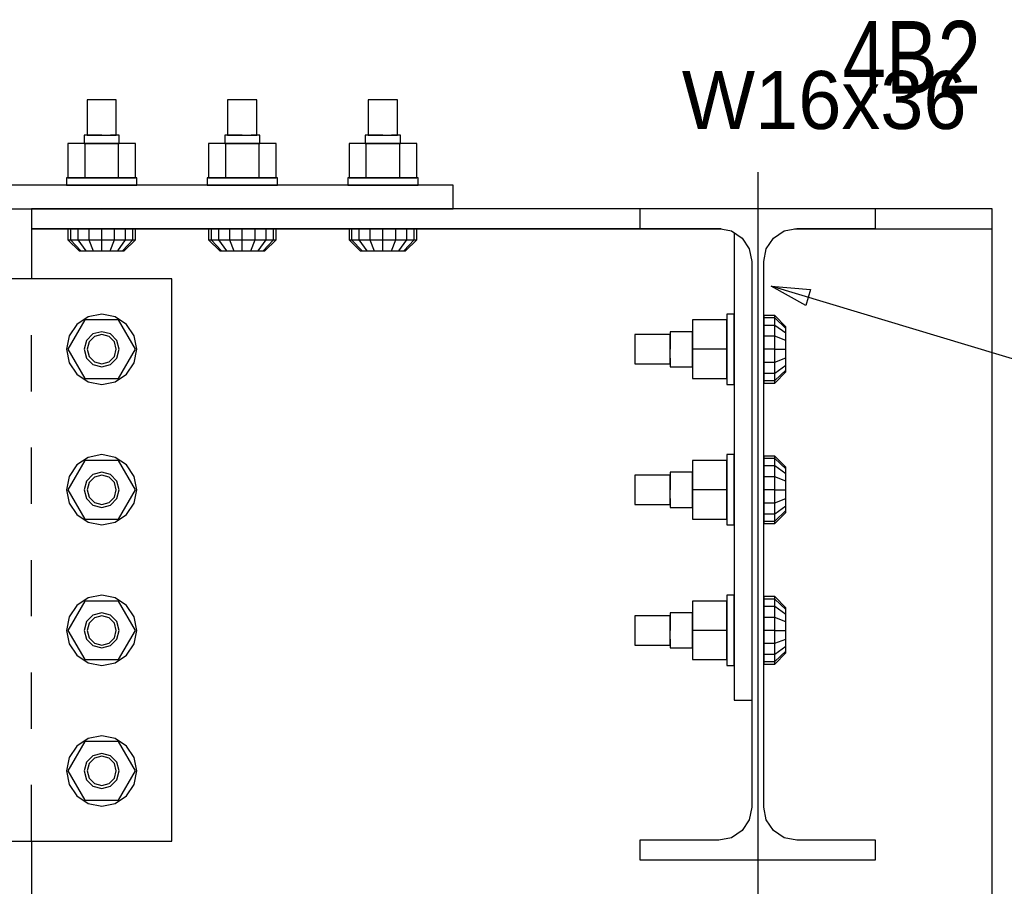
# Model space of a CAD drawing. Header units: inches. Extents: x -17.2 to 17.5, y -11.2 to 11.2.
# Tile 21 of 38: x -5.6 to -3.9, y 1.6 to 3.2. Entities that reach past the tile are written whole.
import ezdxf
from ezdxf.enums import TextEntityAlignment as Align

# ---------------------------------------------------------------- set-up
doc = ezdxf.new("R2010")
doc.units = ezdxf.units.IN
doc.header["$LTSCALE"] = 2.5
doc.header["$MEASUREMENT"] = 0
doc.linetypes.add('SDS2_5', pattern=[0.04, 0.02, -0.02])
doc.layers.add('Layer_0', color=7, linetype='Continuous')

msp = doc.modelspace()

# ---------------------------------------------------------------- linework, layer by layer
at = {"color": 1, "linetype": 'Continuous'}
for p, q in [((-4.302, 2.9077), (-4.302, -2.3483)), ((-4.302, 2.9077), (-4.302, -2.3483)), ((-3.1635, 2.3693), (-4.2785, 2.7048)), ((-4.2785, 2.7048), (-4.2785, 2.7048)), ((-4.2785, 2.7048), (-4.2083, 2.6991)), ((-4.2168, 2.6708), (-4.2785, 2.7048)), ((-4.2083, 2.6991), (-4.2168, 2.6708))]:
    msp.add_line(p, q, dxfattribs=at)
at = {"color": 1, "linetype": 'SDS2_5'}
msp.add_line((-5.5937, 1.7178), (-5.5937, 2.7178), dxfattribs=at)
at = {"layer": 'Layer_0', "color": 1, "linetype": 'Continuous'}
for p, q in [((-5.4912, 3.0361), (-5.4947, 3.0361)), ((-5.4947, 3.0361), (-5.4947, 2.9736)), ((-5.4817, 3.0361), (-5.4912, 3.0361)), ((-5.4687, 3.0361), (-5.4817, 3.0361)), ((-5.4557, 3.0361), (-5.4687, 3.0361)), ((-5.4461, 3.0361), (-5.4557, 3.0361)), ((-5.4427, 3.0361), (-5.4461, 3.0361)), ((-5.4427, 2.9736), (-5.4427, 3.0361)), ((-5.2412, 3.0361), (-5.2447, 3.0361)), ((-5.2447, 3.0361), (-5.2447, 2.9736)), ((-5.2317, 3.0361), (-5.2412, 3.0361)), ((-5.2187, 3.0361), (-5.2317, 3.0361)), ((-5.2057, 3.0361), (-5.2187, 3.0361)), ((-5.1961, 3.0361), (-5.2057, 3.0361)), ((-5.1927, 3.0361), (-5.1961, 3.0361)), ((-5.1927, 2.9736), (-5.1927, 3.0361)), ((-4.9912, 3.0361), (-4.9947, 3.0361)), ((-4.9947, 3.0361), (-4.9947, 2.9736)), ((-4.9817, 3.0361), (-4.9912, 3.0361)), ((-4.9687, 3.0361), (-4.9817, 3.0361)), ((-4.9557, 3.0361), (-4.9687, 3.0361)), ((-4.9461, 3.0361), (-4.9557, 3.0361)), ((-4.9427, 3.0361), (-4.9461, 3.0361)), ((-4.9427, 2.9736), (-4.9427, 3.0361)), ((-5.4958, 2.9736), (-5.4999, 2.9736)), ((-5.4999, 2.9736), (-5.4999, 2.9588)), ((-5.4843, 2.9736), (-5.4958, 2.9736)), ((-5.4947, 2.9736), (-5.4912, 2.9736)), ((-5.4912, 2.9736), (-5.4817, 2.9736)), ((-5.4687, 2.9736), (-5.4843, 2.9736)), ((-5.4817, 2.9736), (-5.4687, 2.9736)), ((-5.4687, 2.9736), (-5.4557, 2.9736)), ((-5.4557, 2.9736), (-5.4461, 2.9736)), ((-5.4416, 2.9736), (-5.4531, 2.9736)), ((-5.4461, 2.9736), (-5.4427, 2.9736)), ((-5.4374, 2.9736), (-5.4416, 2.9736)), ((-5.4374, 2.9588), (-5.4374, 2.9736)), ((-5.2458, 2.9736), (-5.2499, 2.9736)), ((-5.2499, 2.9736), (-5.2499, 2.9588)), ((-5.2343, 2.9736), (-5.2458, 2.9736)), ((-5.2447, 2.9736), (-5.2412, 2.9736)), ((-5.2412, 2.9736), (-5.2317, 2.9736)), ((-5.2187, 2.9736), (-5.2343, 2.9736)), ((-5.2317, 2.9736), (-5.2187, 2.9736)), ((-5.2187, 2.9736), (-5.2057, 2.9736)), ((-5.2057, 2.9736), (-5.1961, 2.9736)), ((-5.1916, 2.9736), (-5.2031, 2.9736)), ((-5.1961, 2.9736), (-5.1927, 2.9736)), ((-5.1874, 2.9736), (-5.1916, 2.9736)), ((-5.1874, 2.9588), (-5.1874, 2.9736)), ((-4.9958, 2.9736), (-4.9999, 2.9736)), ((-4.9999, 2.9736), (-4.9999, 2.9588)), ((-4.9843, 2.9736), (-4.9958, 2.9736)), ((-4.9947, 2.9736), (-4.9912, 2.9736)), ((-4.9912, 2.9736), (-4.9817, 2.9736)), ((-4.9687, 2.9736), (-4.9843, 2.9736)), ((-4.9817, 2.9736), (-4.9687, 2.9736)), ((-4.9687, 2.9736), (-4.9557, 2.9736)), ((-4.9557, 2.9736), (-4.9461, 2.9736)), ((-4.9416, 2.9736), (-4.9531, 2.9736)), ((-4.9461, 2.9736), (-4.9427, 2.9736)), ((-4.9374, 2.9736), (-4.9416, 2.9736)), ((-4.9374, 2.9588), (-4.9374, 2.9736)), ((-5.4988, 2.9588), (-5.5288, 2.9588)), ((-5.5288, 2.9588), (-5.5288, 2.8976)), ((-5.4999, 2.9588), (-5.4958, 2.9588)), ((-5.4386, 2.9588), (-5.4988, 2.9588)), ((-5.4988, 2.9588), (-5.4988, 2.8976)), ((-5.4958, 2.9588), (-5.4843, 2.9588)), ((-5.4843, 2.9588), (-5.4687, 2.9588)), ((-5.4687, 2.9588), (-5.4531, 2.9588)), ((-5.4531, 2.9588), (-5.4416, 2.9588)), ((-5.4416, 2.9588), (-5.4374, 2.9588)), ((-5.4386, 2.8976), (-5.4386, 2.9588)), ((-5.4086, 2.9588), (-5.4386, 2.9588)), ((-5.4086, 2.8976), (-5.4086, 2.9588)), ((-5.2488, 2.9588), (-5.2788, 2.9588)), ((-5.2788, 2.9588), (-5.2788, 2.8976)), ((-5.2499, 2.9588), (-5.2458, 2.9588)), ((-5.1886, 2.9588), (-5.2488, 2.9588)), ((-5.2488, 2.9588), (-5.2488, 2.8976)), ((-5.2458, 2.9588), (-5.2343, 2.9588)), ((-5.2343, 2.9588), (-5.2187, 2.9588)), ((-5.2187, 2.9588), (-5.2031, 2.9588)), ((-5.2031, 2.9588), (-5.1916, 2.9588)), ((-5.1916, 2.9588), (-5.1874, 2.9588)), ((-5.1886, 2.8976), (-5.1886, 2.9588)), ((-5.1586, 2.9588), (-5.1886, 2.9588)), ((-5.1586, 2.8976), (-5.1586, 2.9588)), ((-4.9988, 2.9588), (-5.0288, 2.9588)), ((-5.0288, 2.9588), (-5.0288, 2.8976)), ((-4.9999, 2.9588), (-4.9958, 2.9588)), ((-4.9386, 2.9588), (-4.9988, 2.9588)), ((-4.9988, 2.9588), (-4.9988, 2.8976)), ((-4.9958, 2.9588), (-4.9843, 2.9588)), ((-4.9843, 2.9588), (-4.9687, 2.9588)), ((-4.9687, 2.9588), (-4.9531, 2.9588)), ((-4.9531, 2.9588), (-4.9416, 2.9588)), ((-4.9416, 2.9588), (-4.9374, 2.9588)), ((-4.9386, 2.8976), (-4.9386, 2.9588)), ((-4.9086, 2.9588), (-4.9386, 2.9588)), ((-4.9086, 2.8976), (-4.9086, 2.9588)), ((-5.5264, 2.8976), (-5.5312, 2.8976)), ((-5.5312, 2.8976), (-5.5312, 2.8846)), ((-5.5288, 2.8976), (-5.4988, 2.8976)), ((-5.5129, 2.8976), (-5.5264, 2.8976)), ((-5.4926, 2.8976), (-5.5129, 2.8976)), ((-5.4988, 2.8976), (-5.4386, 2.8976)), ((-5.4687, 2.8976), (-5.4926, 2.8976)), ((-5.4448, 2.8976), (-5.4687, 2.8976)), ((-5.4245, 2.8976), (-5.4448, 2.8976)), ((-5.4386, 2.8976), (-5.4086, 2.8976)), ((-5.411, 2.8976), (-5.4245, 2.8976)), ((-5.4062, 2.8976), (-5.411, 2.8976)), ((-5.4062, 2.8846), (-5.4062, 2.8976)), ((-5.2764, 2.8976), (-5.2812, 2.8976)), ((-5.2812, 2.8976), (-5.2812, 2.8846)), ((-5.2788, 2.8976), (-5.2488, 2.8976)), ((-5.2629, 2.8976), (-5.2764, 2.8976)), ((-5.2426, 2.8976), (-5.2629, 2.8976)), ((-5.2488, 2.8976), (-5.1886, 2.8976)), ((-5.2187, 2.8976), (-5.2426, 2.8976)), ((-5.1948, 2.8976), (-5.2187, 2.8976)), ((-5.1745, 2.8976), (-5.1948, 2.8976)), ((-5.1886, 2.8976), (-5.1586, 2.8976)), ((-5.161, 2.8976), (-5.1745, 2.8976)), ((-5.1562, 2.8976), (-5.161, 2.8976)), ((-5.1562, 2.8846), (-5.1562, 2.8976)), ((-5.0264, 2.8976), (-5.0312, 2.8976)), ((-5.0312, 2.8976), (-5.0312, 2.8846)), ((-5.0288, 2.8976), (-4.9988, 2.8976)), ((-5.0129, 2.8976), (-5.0264, 2.8976)), ((-4.9926, 2.8976), (-5.0129, 2.8976)), ((-4.9988, 2.8976), (-4.9386, 2.8976)), ((-4.9687, 2.8976), (-4.9926, 2.8976)), ((-4.9448, 2.8976), (-4.9687, 2.8976)), ((-4.9245, 2.8976), (-4.9448, 2.8976)), ((-4.9386, 2.8976), (-4.9086, 2.8976)), ((-4.911, 2.8976), (-4.9245, 2.8976)), ((-4.9062, 2.8976), (-4.911, 2.8976)), ((-4.9062, 2.8846), (-4.9062, 2.8976)), ((-5.5312, 2.8846), (-5.5264, 2.8846)), ((-5.5264, 2.8846), (-5.5129, 2.8846)), ((-5.5129, 2.8846), (-5.4926, 2.8846)), ((-5.4958, 2.8846), (-5.4999, 2.8846)), ((-5.4999, 2.8846), (-5.4999, 2.8845)), ((-5.4843, 2.8846), (-5.4958, 2.8846)), ((-5.4926, 2.8846), (-5.4687, 2.8846)), ((-5.4687, 2.8846), (-5.4843, 2.8846)), ((-5.4687, 2.8846), (-5.4448, 2.8846)), ((-5.4531, 2.8846), (-5.4687, 2.8846)), ((-5.4416, 2.8846), (-5.4531, 2.8846)), ((-5.4448, 2.8846), (-5.4245, 2.8846)), ((-5.4374, 2.8845), (-5.4374, 2.8846)), ((-5.4245, 2.8846), (-5.411, 2.8846)), ((-5.411, 2.8846), (-5.4062, 2.8846)), ((-5.2812, 2.8846), (-5.2764, 2.8846)), ((-5.2764, 2.8846), (-5.2629, 2.8846)), ((-5.2629, 2.8846), (-5.2426, 2.8846)), ((-5.2458, 2.8846), (-5.2499, 2.8846)), ((-5.2499, 2.8846), (-5.2499, 2.8845)), ((-5.2343, 2.8846), (-5.2458, 2.8846)), ((-5.2426, 2.8846), (-5.2187, 2.8846)), ((-5.2187, 2.8846), (-5.2343, 2.8846)), ((-5.2187, 2.8846), (-5.1948, 2.8846)), ((-5.2031, 2.8846), (-5.2187, 2.8846)), ((-5.1916, 2.8846), (-5.2031, 2.8846)), ((-5.1948, 2.8846), (-5.1745, 2.8846)), ((-5.1874, 2.8845), (-5.1874, 2.8846)), ((-5.1745, 2.8846), (-5.161, 2.8846)), ((-5.161, 2.8846), (-5.1562, 2.8846)), ((-5.0312, 2.8846), (-5.0264, 2.8846)), ((-5.0264, 2.8846), (-5.0129, 2.8846)), ((-5.0129, 2.8846), (-4.9926, 2.8846)), ((-4.9958, 2.8846), (-4.9999, 2.8846)), ((-4.9999, 2.8846), (-4.9999, 2.8845)), ((-4.9843, 2.8846), (-4.9958, 2.8846)), ((-4.9926, 2.8846), (-4.9687, 2.8846)), ((-4.9687, 2.8846), (-4.9843, 2.8846)), ((-4.9687, 2.8846), (-4.9448, 2.8846)), ((-4.9531, 2.8846), (-4.9687, 2.8846)), ((-4.9416, 2.8846), (-4.9531, 2.8846)), ((-4.9448, 2.8846), (-4.9245, 2.8846)), ((-4.9374, 2.8845), (-4.9374, 2.8846)), ((-4.9245, 2.8846), (-4.911, 2.8846)), ((-4.911, 2.8846), (-4.9062, 2.8846)), ((-5.5243, 2.8068), (-5.5288, 2.8068)), ((-5.5288, 2.8068), (-5.5288, 2.7873)), ((-5.5112, 2.8068), (-5.5243, 2.8068)), ((-5.5243, 2.8068), (-5.5243, 2.7873)), ((-5.4917, 2.8068), (-5.5112, 2.8068)), ((-5.5112, 2.8068), (-5.5112, 2.7873)), ((-5.4999, 2.807), (-5.4999, 2.8068)), ((-5.4999, 2.8068), (-5.4958, 2.8068)), ((-5.4958, 2.8068), (-5.4843, 2.8068)), ((-5.4687, 2.8068), (-5.4917, 2.8068)), ((-5.4917, 2.8068), (-5.4917, 2.7873)), ((-5.4843, 2.8068), (-5.4687, 2.8068)), ((-5.4687, 2.7873), (-5.4687, 2.8068)), ((-5.4457, 2.8068), (-5.4687, 2.8068)), ((-5.4687, 2.8068), (-5.4531, 2.8068)), ((-5.4531, 2.8068), (-5.4416, 2.8068)), ((-5.4457, 2.7873), (-5.4457, 2.8068)), ((-5.4262, 2.8068), (-5.4457, 2.8068)), ((-5.4416, 2.8068), (-5.4374, 2.8068)), ((-5.4262, 2.7873), (-5.4262, 2.8068)), ((-5.4131, 2.8068), (-5.4262, 2.8068)), ((-5.4131, 2.7873), (-5.4131, 2.8068)), ((-5.4086, 2.8068), (-5.4131, 2.8068)), ((-5.4086, 2.7873), (-5.4086, 2.8068)), ((-5.2743, 2.8068), (-5.2788, 2.8068)), ((-5.2788, 2.8068), (-5.2788, 2.7873)), ((-5.2612, 2.8068), (-5.2743, 2.8068)), ((-5.2743, 2.8068), (-5.2743, 2.7873)), ((-5.2417, 2.8068), (-5.2612, 2.8068)), ((-5.2612, 2.8068), (-5.2612, 2.7873)), ((-5.2499, 2.807), (-5.2499, 2.8068)), ((-5.2499, 2.8068), (-5.2458, 2.8068)), ((-5.2458, 2.8068), (-5.2343, 2.8068)), ((-5.2187, 2.8068), (-5.2417, 2.8068)), ((-5.2417, 2.8068), (-5.2417, 2.7873)), ((-5.2343, 2.8068), (-5.2187, 2.8068)), ((-5.2187, 2.7873), (-5.2187, 2.8068)), ((-5.1957, 2.8068), (-5.2187, 2.8068)), ((-5.2187, 2.8068), (-5.2031, 2.8068)), ((-5.2031, 2.8068), (-5.1916, 2.8068)), ((-5.1957, 2.7873), (-5.1957, 2.8068)), ((-5.1762, 2.8068), (-5.1957, 2.8068)), ((-5.1916, 2.8068), (-5.1874, 2.8068)), ((-5.1762, 2.7873), (-5.1762, 2.8068)), ((-5.1631, 2.8068), (-5.1762, 2.8068)), ((-5.1631, 2.7873), (-5.1631, 2.8068)), ((-5.1586, 2.8068), (-5.1631, 2.8068)), ((-5.1586, 2.7873), (-5.1586, 2.8068)), ((-5.0243, 2.8068), (-5.0288, 2.8068)), ((-5.0288, 2.8068), (-5.0288, 2.7873)), ((-5.0112, 2.8068), (-5.0243, 2.8068)), ((-5.0243, 2.8068), (-5.0243, 2.7873)), ((-4.9917, 2.8068), (-5.0112, 2.8068)), ((-5.0112, 2.8068), (-5.0112, 2.7873)), ((-4.9999, 2.807), (-4.9999, 2.8068)), ((-4.9999, 2.8068), (-4.9958, 2.8068)), ((-4.9958, 2.8068), (-4.9843, 2.8068)), ((-4.9687, 2.8068), (-4.9917, 2.8068)), ((-4.9917, 2.8068), (-4.9917, 2.7873)), ((-4.9843, 2.8068), (-4.9687, 2.8068)), ((-4.9687, 2.7873), (-4.9687, 2.8068)), ((-4.9457, 2.8068), (-4.9687, 2.8068)), ((-4.9687, 2.8068), (-4.9531, 2.8068)), ((-4.9531, 2.8068), (-4.9416, 2.8068)), ((-4.9457, 2.7873), (-4.9457, 2.8068)), ((-4.9262, 2.8068), (-4.9457, 2.8068)), ((-4.9416, 2.8068), (-4.9374, 2.8068)), ((-4.9262, 2.7873), (-4.9262, 2.8068)), ((-4.9131, 2.8068), (-4.9262, 2.8068)), ((-4.9131, 2.7873), (-4.9131, 2.8068)), ((-4.9086, 2.8068), (-4.9131, 2.8068)), ((-4.9086, 2.7873), (-4.9086, 2.8068)), ((-5.5288, 2.7873), (-5.5243, 2.7873)), ((-5.5288, 2.7873), (-5.5088, 2.7677)), ((-5.5243, 2.7873), (-5.5112, 2.7873)), ((-5.5243, 2.7873), (-5.5057, 2.7677)), ((-5.5112, 2.7873), (-5.4917, 2.7873)), ((-5.5112, 2.7873), (-5.497, 2.7677)), ((-5.4917, 2.7873), (-5.4687, 2.7873)), ((-5.4917, 2.7873), (-5.484, 2.7677)), ((-5.4687, 2.7873), (-5.4457, 2.7873)), ((-5.4687, 2.7677), (-5.4687, 2.7873)), ((-5.4534, 2.7677), (-5.4457, 2.7873)), ((-5.4457, 2.7873), (-5.4262, 2.7873)), ((-5.4403, 2.7677), (-5.4262, 2.7873)), ((-5.4317, 2.7677), (-5.4131, 2.7873)), ((-5.4286, 2.7677), (-5.4086, 2.7873)), ((-5.4262, 2.7873), (-5.4131, 2.7873)), ((-5.4131, 2.7873), (-5.4086, 2.7873)), ((-5.2788, 2.7873), (-5.2743, 2.7873)), ((-5.2788, 2.7873), (-5.2588, 2.7677)), ((-5.2743, 2.7873), (-5.2612, 2.7873)), ((-5.2743, 2.7873), (-5.2557, 2.7677)), ((-5.2612, 2.7873), (-5.2417, 2.7873)), ((-5.2612, 2.7873), (-5.247, 2.7677)), ((-5.2417, 2.7873), (-5.2187, 2.7873)), ((-5.2417, 2.7873), (-5.234, 2.7677)), ((-5.2187, 2.7873), (-5.1957, 2.7873)), ((-5.2187, 2.7677), (-5.2187, 2.7873)), ((-5.2034, 2.7677), (-5.1957, 2.7873)), ((-5.1957, 2.7873), (-5.1762, 2.7873)), ((-5.1903, 2.7677), (-5.1762, 2.7873)), ((-5.1817, 2.7677), (-5.1631, 2.7873)), ((-5.1786, 2.7677), (-5.1586, 2.7873)), ((-5.1762, 2.7873), (-5.1631, 2.7873)), ((-5.1631, 2.7873), (-5.1586, 2.7873)), ((-5.0288, 2.7873), (-5.0243, 2.7873)), ((-5.0288, 2.7873), (-5.0088, 2.7677)), ((-5.0243, 2.7873), (-5.0112, 2.7873)), ((-5.0243, 2.7873), (-5.0057, 2.7677)), ((-5.0112, 2.7873), (-4.9917, 2.7873)), ((-5.0112, 2.7873), (-4.997, 2.7677)), ((-4.9917, 2.7873), (-4.9687, 2.7873)), ((-4.9917, 2.7873), (-4.984, 2.7677)), ((-4.9687, 2.7873), (-4.9457, 2.7873)), ((-4.9687, 2.7677), (-4.9687, 2.7873)), ((-4.9534, 2.7677), (-4.9457, 2.7873)), ((-4.9457, 2.7873), (-4.9262, 2.7873)), ((-4.9403, 2.7677), (-4.9262, 2.7873)), ((-4.9317, 2.7677), (-4.9131, 2.7873)), ((-4.9286, 2.7677), (-4.9086, 2.7873)), ((-4.9262, 2.7873), (-4.9131, 2.7873)), ((-4.9131, 2.7873), (-4.9086, 2.7873)), ((-5.5088, 2.7677), (-5.5057, 2.7677)), ((-5.5057, 2.7677), (-5.497, 2.7677)), ((-5.497, 2.7677), (-5.484, 2.7677)), ((-5.484, 2.7677), (-5.4687, 2.7677)), ((-5.4687, 2.7677), (-5.4534, 2.7677)), ((-5.4534, 2.7677), (-5.4403, 2.7677)), ((-5.4403, 2.7677), (-5.4317, 2.7677)), ((-5.4317, 2.7677), (-5.4286, 2.7677)), ((-5.2588, 2.7677), (-5.2557, 2.7677)), ((-5.2557, 2.7677), (-5.247, 2.7677)), ((-5.247, 2.7677), (-5.234, 2.7677)), ((-5.234, 2.7677), (-5.2187, 2.7677)), ((-5.2187, 2.7677), (-5.2034, 2.7677)), ((-5.2034, 2.7677), (-5.1903, 2.7677)), ((-5.1903, 2.7677), (-5.1817, 2.7677)), ((-5.1817, 2.7677), (-5.1786, 2.7677)), ((-5.0088, 2.7677), (-5.0057, 2.7677)), ((-5.0057, 2.7677), (-4.997, 2.7677)), ((-4.997, 2.7677), (-4.984, 2.7677)), ((-4.984, 2.7677), (-4.9687, 2.7677)), ((-4.9687, 2.7677), (-4.9534, 2.7677)), ((-4.9534, 2.7677), (-4.9403, 2.7677)), ((-4.9403, 2.7677), (-4.9317, 2.7677)), ((-4.9317, 2.7677), (-4.9286, 2.7677)), ((-5.4988, 2.6449), (-5.5288, 2.5928)), ((-5.4926, 2.6505), (-5.5129, 2.637)), ((-5.4386, 2.6449), (-5.4988, 2.6449)), ((-5.4687, 2.6553), (-5.4926, 2.6505)), ((-5.4448, 2.6505), (-5.4687, 2.6553)), ((-5.4245, 2.637), (-5.4448, 2.6505)), ((-5.4086, 2.5928), (-5.4386, 2.6449)), ((-4.3571, 2.6449), (-4.4183, 2.6449)), ((-4.4183, 2.6449), (-4.4183, 2.5928)), ((-4.3441, 2.6553), (-4.3571, 2.6553)), ((-4.3571, 2.6553), (-4.3571, 2.6505)), ((-4.3571, 2.6505), (-4.3571, 2.637)), ((-4.3571, 2.5928), (-4.3571, 2.6449)), ((-4.3441, 2.6505), (-4.3441, 2.6553)), ((-4.3441, 2.637), (-4.3441, 2.6505)), ((-4.2717, 2.6529), (-4.2912, 2.6529)), ((-4.2912, 2.6529), (-4.2912, 2.6484)), ((-4.2717, 2.6484), (-4.2912, 2.6484)), ((-4.2912, 2.6484), (-4.2912, 2.6353)), ((-4.2717, 2.6484), (-4.2717, 2.6529)), ((-4.2522, 2.6329), (-4.2717, 2.6529)), ((-4.2717, 2.6353), (-4.2717, 2.6484)), ((-4.2522, 2.6298), (-4.2717, 2.6484)), ((-5.5129, 2.637), (-5.5264, 2.6167)), ((-5.411, 2.6167), (-5.4245, 2.637)), ((-4.3571, 2.637), (-4.3571, 2.6167)), ((-4.3441, 2.6167), (-4.3441, 2.637)), ((-4.2717, 2.6353), (-4.2912, 2.6353)), ((-4.2912, 2.6353), (-4.2912, 2.6158)), ((-4.2717, 2.6158), (-4.2717, 2.6353)), ((-4.2522, 2.6211), (-4.2717, 2.6353)), ((-4.2522, 2.6298), (-4.2522, 2.6329)), ((-4.2522, 2.6211), (-4.2522, 2.6298)), ((-5.5264, 2.6167), (-5.5312, 2.5928)), ((-5.4843, 2.6199), (-5.4958, 2.6084)), ((-5.4817, 2.6153), (-5.4912, 2.6058)), ((-5.4687, 2.624), (-5.4843, 2.6199)), ((-5.4687, 2.6188), (-5.4817, 2.6153)), ((-5.4531, 2.6199), (-5.4687, 2.624)), ((-5.4557, 2.6153), (-5.4687, 2.6188)), ((-5.4461, 2.6058), (-5.4557, 2.6153)), ((-5.4416, 2.6084), (-5.4531, 2.6199)), ((-5.4062, 2.5928), (-5.411, 2.6167)), ((-4.4581, 2.6188), (-4.5206, 2.6188)), ((-4.5206, 2.6188), (-4.5206, 2.6153)), ((-4.5206, 2.6153), (-4.5206, 2.6058)), ((-4.4183, 2.624), (-4.4581, 2.624)), ((-4.4581, 2.624), (-4.4581, 2.6199)), ((-4.4581, 2.6199), (-4.4581, 2.6084)), ((-4.4581, 2.6153), (-4.4581, 2.6188)), ((-4.4581, 2.6058), (-4.4581, 2.6153)), ((-4.4183, 2.6199), (-4.4183, 2.624)), ((-4.4183, 2.6084), (-4.4183, 2.6199)), ((-4.3571, 2.6167), (-4.3571, 2.5928)), ((-4.3439, 2.624), (-4.3441, 2.624)), ((-4.3441, 2.624), (-4.3441, 2.6199)), ((-4.3441, 2.6199), (-4.3441, 2.6084)), ((-4.3441, 2.5928), (-4.3441, 2.6167)), ((-4.2912, 2.624), (-4.2914, 2.624)), ((-4.2912, 2.6199), (-4.2912, 2.624)), ((-4.2912, 2.6084), (-4.2912, 2.6199)), ((-4.2717, 2.6158), (-4.2912, 2.6158)), ((-4.2912, 2.6158), (-4.2912, 2.5928)), ((-4.2717, 2.5928), (-4.2717, 2.6158)), ((-4.2522, 2.6081), (-4.2717, 2.6158)), ((-4.2522, 2.6081), (-4.2522, 2.6211)), ((-5.5312, 2.5928), (-5.5264, 2.5689)), ((-5.5288, 2.5928), (-5.4988, 2.5407)), ((-5.4958, 2.6084), (-5.4999, 2.5928)), ((-5.4999, 2.5928), (-5.4958, 2.5772)), ((-5.4912, 2.6058), (-5.4947, 2.5928)), ((-5.4947, 2.5928), (-5.4912, 2.5798)), ((-5.4427, 2.5928), (-5.4461, 2.6058)), ((-5.4461, 2.5798), (-5.4427, 2.5928)), ((-5.4374, 2.5928), (-5.4416, 2.6084)), ((-5.4416, 2.5772), (-5.4374, 2.5928)), ((-5.4386, 2.5407), (-5.4086, 2.5928)), ((-5.411, 2.5689), (-5.4062, 2.5928)), ((-4.5206, 2.6058), (-4.5206, 2.5928)), ((-4.5206, 2.5928), (-4.5206, 2.5798)), ((-4.4581, 2.6084), (-4.4581, 2.5928)), ((-4.4581, 2.5928), (-4.4581, 2.6058)), ((-4.4581, 2.5798), (-4.4581, 2.5928)), ((-4.4183, 2.5928), (-4.4183, 2.6084)), ((-4.4183, 2.5772), (-4.4183, 2.5928)), ((-4.3571, 2.5928), (-4.4183, 2.5928)), ((-4.4183, 2.5928), (-4.4183, 2.5407)), ((-4.3571, 2.5928), (-4.3571, 2.5689)), ((-4.3571, 2.5407), (-4.3571, 2.5928)), ((-4.3441, 2.6084), (-4.3441, 2.5928)), ((-4.3441, 2.5689), (-4.3441, 2.5928)), ((-4.3441, 2.5928), (-4.3441, 2.5772)), ((-4.2912, 2.5928), (-4.2912, 2.6084)), ((-4.2717, 2.5928), (-4.2912, 2.5928)), ((-4.2912, 2.5928), (-4.2912, 2.5698)), ((-4.2912, 2.5772), (-4.2912, 2.5928)), ((-4.2717, 2.5698), (-4.2717, 2.5928)), ((-4.2717, 2.5928), (-4.2522, 2.5928)), ((-4.2522, 2.5928), (-4.2522, 2.6081)), ((-4.2522, 2.5774), (-4.2522, 2.5928)), ((-5.4958, 2.5772), (-5.4843, 2.5657)), ((-5.4912, 2.5798), (-5.4817, 2.5702)), ((-5.4557, 2.5702), (-5.4461, 2.5798)), ((-5.4531, 2.5657), (-5.4416, 2.5772)), ((-4.5206, 2.5798), (-4.5206, 2.5702)), ((-4.4581, 2.5702), (-4.4581, 2.5798)), ((-4.4581, 2.5772), (-4.4581, 2.5657)), ((-4.4183, 2.5657), (-4.4183, 2.5772)), ((-4.3441, 2.5772), (-4.3441, 2.5657)), ((-4.2912, 2.5657), (-4.2912, 2.5772)), ((-4.2717, 2.5698), (-4.2522, 2.5774)), ((-4.2522, 2.5644), (-4.2522, 2.5774)), ((-5.5264, 2.5689), (-5.5129, 2.5486)), ((-5.4843, 2.5657), (-5.4687, 2.5615)), ((-5.4817, 2.5702), (-5.4687, 2.5667)), ((-5.4687, 2.5667), (-5.4557, 2.5702)), ((-5.4687, 2.5615), (-5.4531, 2.5657)), ((-5.4245, 2.5486), (-5.411, 2.5689)), ((-4.5206, 2.5702), (-4.5206, 2.5667)), ((-4.5206, 2.5667), (-4.4581, 2.5667)), ((-4.4581, 2.5667), (-4.4581, 2.5702)), ((-4.4581, 2.5657), (-4.4581, 2.5615)), ((-4.4581, 2.5615), (-4.4183, 2.5615)), ((-4.4183, 2.5615), (-4.4183, 2.5657)), ((-4.3571, 2.5689), (-4.3571, 2.5486)), ((-4.3441, 2.5486), (-4.3441, 2.5689)), ((-4.3441, 2.5657), (-4.3441, 2.5615)), ((-4.3441, 2.5615), (-4.3439, 2.5615)), ((-4.2914, 2.5615), (-4.2912, 2.5615)), ((-4.2912, 2.5698), (-4.2717, 2.5698)), ((-4.2912, 2.5698), (-4.2912, 2.5503)), ((-4.2912, 2.5615), (-4.2912, 2.5657)), ((-4.2717, 2.5503), (-4.2717, 2.5698)), ((-4.2717, 2.5503), (-4.2522, 2.5644)), ((-4.2522, 2.5557), (-4.2522, 2.5644)), ((-5.5129, 2.5486), (-5.4926, 2.535)), ((-5.4988, 2.5407), (-5.4386, 2.5407)), ((-5.4448, 2.535), (-5.4245, 2.5486)), ((-4.4183, 2.5407), (-4.3571, 2.5407)), ((-4.3571, 2.5486), (-4.3571, 2.535)), ((-4.3441, 2.535), (-4.3441, 2.5486)), ((-4.2912, 2.5503), (-4.2717, 2.5503)), ((-4.2912, 2.5503), (-4.2912, 2.5372)), ((-4.2717, 2.5372), (-4.2522, 2.5557)), ((-4.2717, 2.5326), (-4.2522, 2.5527)), ((-4.2717, 2.5372), (-4.2717, 2.5503)), ((-4.2522, 2.5527), (-4.2522, 2.5557)), ((-5.4926, 2.535), (-5.4687, 2.5303)), ((-5.4687, 2.5303), (-5.4448, 2.535)), ((-4.3571, 2.535), (-4.3571, 2.5303)), ((-4.3571, 2.5303), (-4.3441, 2.5303)), ((-4.3441, 2.5303), (-4.3441, 2.535)), ((-4.2912, 2.5372), (-4.2717, 2.5372)), ((-4.2912, 2.5372), (-4.2912, 2.5326)), ((-4.2912, 2.5326), (-4.2717, 2.5326)), ((-4.2717, 2.5326), (-4.2717, 2.5372)), ((-5.4926, 2.4005), (-5.5129, 2.387)), ((-5.4687, 2.4053), (-5.4926, 2.4005)), ((-5.4448, 2.4005), (-5.4687, 2.4053)), ((-5.4245, 2.387), (-5.4448, 2.4005)), ((-4.3441, 2.4053), (-4.3571, 2.4053)), ((-4.3571, 2.4053), (-4.3571, 2.4005)), ((-4.3571, 2.4005), (-4.3571, 2.387)), ((-4.3441, 2.4005), (-4.3441, 2.4053)), ((-4.3441, 2.387), (-4.3441, 2.4005)), ((-4.2717, 2.4029), (-4.2912, 2.4029)), ((-4.2912, 2.4029), (-4.2912, 2.3984)), ((-4.2717, 2.3984), (-4.2717, 2.4029)), ((-4.2522, 2.3829), (-4.2717, 2.4029)), ((-5.4988, 2.3949), (-5.5288, 2.3428)), ((-5.5129, 2.387), (-5.5264, 2.3667)), ((-5.4386, 2.3949), (-5.4988, 2.3949)), ((-5.4086, 2.3428), (-5.4386, 2.3949)), ((-5.411, 2.3667), (-5.4245, 2.387)), ((-4.3571, 2.3949), (-4.4183, 2.3949)), ((-4.4183, 2.3949), (-4.4183, 2.3428)), ((-4.3571, 2.3428), (-4.3571, 2.3949)), ((-4.3571, 2.387), (-4.3571, 2.3667)), ((-4.3441, 2.3667), (-4.3441, 2.387)), ((-4.2717, 2.3984), (-4.2912, 2.3984)), ((-4.2912, 2.3984), (-4.2912, 2.3853)), ((-4.2717, 2.3853), (-4.2912, 2.3853)), ((-4.2912, 2.3853), (-4.2912, 2.3658)), ((-4.2717, 2.3853), (-4.2717, 2.3984)), ((-4.2522, 2.3798), (-4.2717, 2.3984)), ((-4.2717, 2.3658), (-4.2717, 2.3853)), ((-4.2522, 2.3711), (-4.2717, 2.3853)), ((-4.2522, 2.3798), (-4.2522, 2.3829)), ((-5.5264, 2.3667), (-5.5312, 2.3428)), ((-5.4843, 2.3699), (-5.4958, 2.3584)), ((-5.4817, 2.3653), (-5.4912, 2.3558)), ((-5.4687, 2.374), (-5.4843, 2.3699)), ((-5.4687, 2.3688), (-5.4817, 2.3653)), ((-5.4531, 2.3699), (-5.4687, 2.374)), ((-5.4557, 2.3653), (-5.4687, 2.3688)), ((-5.4461, 2.3558), (-5.4557, 2.3653)), ((-5.4416, 2.3584), (-5.4531, 2.3699)), ((-5.4062, 2.3428), (-5.411, 2.3667)), ((-4.4581, 2.3688), (-4.5206, 2.3688)), ((-4.5206, 2.3688), (-4.5206, 2.3653)), ((-4.5206, 2.3653), (-4.5206, 2.3558)), ((-4.4183, 2.374), (-4.4581, 2.374)), ((-4.4581, 2.374), (-4.4581, 2.3699)), ((-4.4581, 2.3699), (-4.4581, 2.3584)), ((-4.4581, 2.3653), (-4.4581, 2.3688)), ((-4.4581, 2.3558), (-4.4581, 2.3653)), ((-4.4183, 2.3699), (-4.4183, 2.374)), ((-4.4183, 2.3584), (-4.4183, 2.3699)), ((-4.3571, 2.3667), (-4.3571, 2.3428)), ((-4.3439, 2.374), (-4.3441, 2.374)), ((-4.3441, 2.374), (-4.3441, 2.3699)), ((-4.3441, 2.3699), (-4.3441, 2.3584)), ((-4.3441, 2.3428), (-4.3441, 2.3667)), ((-4.2912, 2.374), (-4.2914, 2.374)), ((-4.2912, 2.3699), (-4.2912, 2.374)), ((-4.2912, 2.3584), (-4.2912, 2.3699)), ((-4.2717, 2.3658), (-4.2912, 2.3658)), ((-4.2912, 2.3658), (-4.2912, 2.3428)), ((-4.2717, 2.3428), (-4.2717, 2.3658)), ((-4.2522, 2.3581), (-4.2717, 2.3658)), ((-4.2522, 2.3711), (-4.2522, 2.3798)), ((-4.2522, 2.3581), (-4.2522, 2.3711)), ((-5.4958, 2.3584), (-5.4999, 2.3428)), ((-5.4912, 2.3558), (-5.4947, 2.3428)), ((-5.4427, 2.3428), (-5.4461, 2.3558)), ((-5.4374, 2.3428), (-5.4416, 2.3584)), ((-4.5206, 2.3558), (-4.5206, 2.3428)), ((-4.4581, 2.3584), (-4.4581, 2.3428)), ((-4.4581, 2.3428), (-4.4581, 2.3558)), ((-4.4183, 2.3428), (-4.4183, 2.3584)), ((-4.3441, 2.3584), (-4.3441, 2.3428)), ((-4.2912, 2.3428), (-4.2912, 2.3584)), ((-4.2522, 2.3428), (-4.2522, 2.3581)), ((-5.5312, 2.3428), (-5.5264, 2.3189)), ((-5.5288, 2.3428), (-5.4988, 2.2907)), ((-5.4999, 2.3428), (-5.4958, 2.3272)), ((-5.4947, 2.3428), (-5.4912, 2.3298)), ((-5.4912, 2.3298), (-5.4817, 2.3202)), ((-5.4557, 2.3202), (-5.4461, 2.3298)), ((-5.4461, 2.3298), (-5.4427, 2.3428)), ((-5.4416, 2.3272), (-5.4374, 2.3428)), ((-5.4386, 2.2907), (-5.4086, 2.3428)), ((-5.411, 2.3189), (-5.4062, 2.3428)), ((-4.5206, 2.3428), (-4.5206, 2.3298)), ((-4.5206, 2.3298), (-4.5206, 2.3202)), ((-4.4581, 2.3298), (-4.4581, 2.3428)), ((-4.4581, 2.3202), (-4.4581, 2.3298)), ((-4.4183, 2.3272), (-4.4183, 2.3428)), ((-4.3571, 2.3428), (-4.4183, 2.3428)), ((-4.4183, 2.3428), (-4.4183, 2.2907)), ((-4.3571, 2.3428), (-4.3571, 2.3189)), ((-4.3571, 2.2907), (-4.3571, 2.3428)), ((-4.3441, 2.3189), (-4.3441, 2.3428)), ((-4.3441, 2.3428), (-4.3441, 2.3272)), ((-4.2717, 2.3428), (-4.2912, 2.3428)), ((-4.2912, 2.3428), (-4.2912, 2.3198)), ((-4.2912, 2.3272), (-4.2912, 2.3428)), ((-4.2717, 2.3198), (-4.2717, 2.3428)), ((-4.2717, 2.3428), (-4.2522, 2.3428)), ((-4.2522, 2.3274), (-4.2522, 2.3428)), ((-5.5264, 2.3189), (-5.5129, 2.2986)), ((-5.4958, 2.3272), (-5.4843, 2.3157)), ((-5.4843, 2.3157), (-5.4687, 2.3115)), ((-5.4817, 2.3202), (-5.4687, 2.3167)), ((-5.4687, 2.3167), (-5.4557, 2.3202)), ((-5.4687, 2.3115), (-5.4531, 2.3157)), ((-5.4531, 2.3157), (-5.4416, 2.3272)), ((-5.4245, 2.2986), (-5.411, 2.3189)), ((-4.5206, 2.3202), (-4.5206, 2.3167)), ((-4.5206, 2.3167), (-4.4581, 2.3167)), ((-4.4581, 2.3272), (-4.4581, 2.3157)), ((-4.4581, 2.3167), (-4.4581, 2.3202)), ((-4.4581, 2.3157), (-4.4581, 2.3115)), ((-4.4581, 2.3115), (-4.4183, 2.3115)), ((-4.4183, 2.3157), (-4.4183, 2.3272)), ((-4.4183, 2.3115), (-4.4183, 2.3157)), ((-4.3571, 2.3189), (-4.3571, 2.2986)), ((-4.3441, 2.3272), (-4.3441, 2.3157)), ((-4.3441, 2.2986), (-4.3441, 2.3189)), ((-4.3441, 2.3157), (-4.3441, 2.3115)), ((-4.3441, 2.3115), (-4.3439, 2.3115)), ((-4.2914, 2.3115), (-4.2912, 2.3115)), ((-4.2912, 2.3157), (-4.2912, 2.3272)), ((-4.2912, 2.3198), (-4.2717, 2.3198)), ((-4.2912, 2.3198), (-4.2912, 2.3003)), ((-4.2912, 2.3115), (-4.2912, 2.3157)), ((-4.2717, 2.3198), (-4.2522, 2.3274)), ((-4.2717, 2.3003), (-4.2717, 2.3198)), ((-4.2717, 2.3003), (-4.2522, 2.3144)), ((-4.2522, 2.3144), (-4.2522, 2.3274)), ((-4.2522, 2.3057), (-4.2522, 2.3144)), ((-5.5129, 2.2986), (-5.4926, 2.285)), ((-5.4448, 2.285), (-5.4245, 2.2986)), ((-4.3571, 2.2986), (-4.3571, 2.285)), ((-4.3441, 2.285), (-4.3441, 2.2986)), ((-4.2912, 2.3003), (-4.2717, 2.3003)), ((-4.2912, 2.3003), (-4.2912, 2.2872)), ((-4.2717, 2.2872), (-4.2522, 2.3057)), ((-4.2717, 2.2826), (-4.2522, 2.3027)), ((-4.2717, 2.2872), (-4.2717, 2.3003)), ((-4.2522, 2.3027), (-4.2522, 2.3057)), ((-5.4988, 2.2907), (-5.4386, 2.2907)), ((-5.4926, 2.285), (-5.4687, 2.2803)), ((-5.4687, 2.2803), (-5.4448, 2.285)), ((-4.4183, 2.2907), (-4.3571, 2.2907)), ((-4.3571, 2.285), (-4.3571, 2.2803)), ((-4.3571, 2.2803), (-4.3441, 2.2803)), ((-4.3441, 2.2803), (-4.3441, 2.285)), ((-4.2912, 2.2872), (-4.2717, 2.2872)), ((-4.2912, 2.2872), (-4.2912, 2.2826)), ((-4.2912, 2.2826), (-4.2717, 2.2826)), ((-4.2717, 2.2826), (-4.2717, 2.2872)), ((-5.4687, 2.1553), (-5.4926, 2.1505)), ((-5.4448, 2.1505), (-5.4687, 2.1553)), ((-4.3441, 2.1553), (-4.3571, 2.1553)), ((-4.3571, 2.1553), (-4.3571, 2.1505)), ((-4.3441, 2.1505), (-4.3441, 2.1553)), ((-5.4988, 2.1449), (-5.5288, 2.0928)), ((-5.5129, 2.137), (-5.5264, 2.1167)), ((-5.4926, 2.1505), (-5.5129, 2.137)), ((-5.4386, 2.1449), (-5.4988, 2.1449)), ((-5.4245, 2.137), (-5.4448, 2.1505)), ((-5.4086, 2.0928), (-5.4386, 2.1449)), ((-5.411, 2.1167), (-5.4245, 2.137)), ((-4.3571, 2.1449), (-4.4183, 2.1449)), ((-4.4183, 2.1449), (-4.4183, 2.0928)), ((-4.3571, 2.1505), (-4.3571, 2.137)), ((-4.3571, 2.0928), (-4.3571, 2.1449)), ((-4.3571, 2.137), (-4.3571, 2.1167)), ((-4.3441, 2.137), (-4.3441, 2.1505)), ((-4.3441, 2.1167), (-4.3441, 2.137)), ((-4.2717, 2.1529), (-4.2912, 2.1529)), ((-4.2912, 2.1529), (-4.2912, 2.1484)), ((-4.2717, 2.1484), (-4.2912, 2.1484)), ((-4.2912, 2.1484), (-4.2912, 2.1353)), ((-4.2717, 2.1484), (-4.2717, 2.1529)), ((-4.2522, 2.1329), (-4.2717, 2.1529)), ((-4.2717, 2.1353), (-4.2717, 2.1484)), ((-4.2522, 2.1298), (-4.2717, 2.1484)), ((-5.4843, 2.1199), (-5.4958, 2.1084)), ((-5.4687, 2.124), (-5.4843, 2.1199)), ((-5.4687, 2.1188), (-5.4817, 2.1153)), ((-5.4531, 2.1199), (-5.4687, 2.124)), ((-5.4557, 2.1153), (-5.4687, 2.1188)), ((-5.4416, 2.1084), (-5.4531, 2.1199)), ((-4.4581, 2.1188), (-4.5206, 2.1188)), ((-4.5206, 2.1188), (-4.5206, 2.1153)), ((-4.4183, 2.124), (-4.4581, 2.124)), ((-4.4581, 2.124), (-4.4581, 2.1199)), ((-4.4581, 2.1199), (-4.4581, 2.1084)), ((-4.4581, 2.1153), (-4.4581, 2.1188)), ((-4.4183, 2.1199), (-4.4183, 2.124)), ((-4.4183, 2.1084), (-4.4183, 2.1199)), ((-4.3439, 2.124), (-4.3441, 2.124)), ((-4.3441, 2.124), (-4.3441, 2.1199)), ((-4.3441, 2.1199), (-4.3441, 2.1084)), ((-4.2912, 2.124), (-4.2914, 2.124)), ((-4.2717, 2.1353), (-4.2912, 2.1353)), ((-4.2912, 2.1353), (-4.2912, 2.1158)), ((-4.2912, 2.1199), (-4.2912, 2.124)), ((-4.2912, 2.1084), (-4.2912, 2.1199)), ((-4.2717, 2.1158), (-4.2717, 2.1353)), ((-4.2522, 2.1211), (-4.2717, 2.1353)), ((-4.2522, 2.1298), (-4.2522, 2.1329)), ((-4.2522, 2.1211), (-4.2522, 2.1298)), ((-4.2522, 2.1081), (-4.2522, 2.1211)), ((-5.5264, 2.1167), (-5.5312, 2.0928)), ((-5.4958, 2.1084), (-5.4999, 2.0928)), ((-5.4912, 2.1058), (-5.4947, 2.0928)), ((-5.4817, 2.1153), (-5.4912, 2.1058)), ((-5.4461, 2.1058), (-5.4557, 2.1153)), ((-5.4427, 2.0928), (-5.4461, 2.1058)), ((-5.4374, 2.0928), (-5.4416, 2.1084)), ((-5.4062, 2.0928), (-5.411, 2.1167)), ((-4.5206, 2.1153), (-4.5206, 2.1058)), ((-4.5206, 2.1058), (-4.5206, 2.0928)), ((-4.4581, 2.1058), (-4.4581, 2.1153)), ((-4.4581, 2.1084), (-4.4581, 2.0928)), ((-4.4581, 2.0928), (-4.4581, 2.1058)), ((-4.4183, 2.0928), (-4.4183, 2.1084)), ((-4.3571, 2.1167), (-4.3571, 2.0928)), ((-4.3441, 2.0928), (-4.3441, 2.1167)), ((-4.3441, 2.1084), (-4.3441, 2.0928)), ((-4.2717, 2.1158), (-4.2912, 2.1158)), ((-4.2912, 2.1158), (-4.2912, 2.0928)), ((-4.2912, 2.0928), (-4.2912, 2.1084)), ((-4.2717, 2.0928), (-4.2717, 2.1158)), ((-4.2522, 2.1081), (-4.2717, 2.1158)), ((-4.2522, 2.0928), (-4.2522, 2.1081)), ((-5.5312, 2.0928), (-5.5264, 2.0689)), ((-5.5288, 2.0928), (-5.4988, 2.0407)), ((-5.4999, 2.0928), (-5.4958, 2.0772)), ((-5.4947, 2.0928), (-5.4912, 2.0798)), ((-5.4461, 2.0798), (-5.4427, 2.0928)), ((-5.4416, 2.0772), (-5.4374, 2.0928)), ((-5.4386, 2.0407), (-5.4086, 2.0928)), ((-5.411, 2.0689), (-5.4062, 2.0928)), ((-4.5206, 2.0928), (-4.5206, 2.0798)), ((-4.4581, 2.0798), (-4.4581, 2.0928)), ((-4.4183, 2.0772), (-4.4183, 2.0928)), ((-4.3571, 2.0928), (-4.4183, 2.0928)), ((-4.4183, 2.0928), (-4.4183, 2.0407)), ((-4.3571, 2.0928), (-4.3571, 2.0689)), ((-4.3571, 2.0407), (-4.3571, 2.0928)), ((-4.3441, 2.0689), (-4.3441, 2.0928)), ((-4.3441, 2.0928), (-4.3441, 2.0772)), ((-4.2717, 2.0928), (-4.2912, 2.0928)), ((-4.2912, 2.0928), (-4.2912, 2.0698)), ((-4.2912, 2.0772), (-4.2912, 2.0928)), ((-4.2717, 2.0698), (-4.2717, 2.0928)), ((-4.2717, 2.0928), (-4.2522, 2.0928)), ((-4.2522, 2.0774), (-4.2522, 2.0928)), ((-5.5264, 2.0689), (-5.5129, 2.0486)), ((-5.4958, 2.0772), (-5.4843, 2.0657)), ((-5.4912, 2.0798), (-5.4817, 2.0702)), ((-5.4817, 2.0702), (-5.4687, 2.0667)), ((-5.4687, 2.0667), (-5.4557, 2.0702)), ((-5.4557, 2.0702), (-5.4461, 2.0798)), ((-5.4531, 2.0657), (-5.4416, 2.0772)), ((-5.4245, 2.0486), (-5.411, 2.0689)), ((-4.5206, 2.0798), (-4.5206, 2.0702)), ((-4.5206, 2.0702), (-4.5206, 2.0667)), ((-4.5206, 2.0667), (-4.4581, 2.0667)), ((-4.4581, 2.0702), (-4.4581, 2.0798)), ((-4.4581, 2.0772), (-4.4581, 2.0657)), ((-4.4581, 2.0667), (-4.4581, 2.0702)), ((-4.4183, 2.0657), (-4.4183, 2.0772)), ((-4.3571, 2.0689), (-4.3571, 2.0486)), ((-4.3441, 2.0772), (-4.3441, 2.0657)), ((-4.3441, 2.0486), (-4.3441, 2.0689)), ((-4.2912, 2.0657), (-4.2912, 2.0772)), ((-4.2912, 2.0698), (-4.2717, 2.0698)), ((-4.2912, 2.0698), (-4.2912, 2.0503)), ((-4.2717, 2.0698), (-4.2522, 2.0774)), ((-4.2717, 2.0503), (-4.2717, 2.0698)), ((-4.2522, 2.0644), (-4.2522, 2.0774)), ((-5.5129, 2.0486), (-5.4926, 2.035)), ((-5.4843, 2.0657), (-5.4687, 2.0615)), ((-5.4687, 2.0615), (-5.4531, 2.0657)), ((-5.4448, 2.035), (-5.4245, 2.0486)), ((-4.4581, 2.0657), (-4.4581, 2.0615)), ((-4.4581, 2.0615), (-4.4183, 2.0615)), ((-4.4183, 2.0615), (-4.4183, 2.0657)), ((-4.3571, 2.0486), (-4.3571, 2.035)), ((-4.3441, 2.0657), (-4.3441, 2.0615)), ((-4.3441, 2.0615), (-4.3439, 2.0615)), ((-4.3441, 2.035), (-4.3441, 2.0486)), ((-4.2914, 2.0615), (-4.2912, 2.0615)), ((-4.2912, 2.0615), (-4.2912, 2.0657)), ((-4.2912, 2.0503), (-4.2717, 2.0503)), ((-4.2912, 2.0503), (-4.2912, 2.0372)), ((-4.2717, 2.0503), (-4.2522, 2.0644)), ((-4.2717, 2.0372), (-4.2522, 2.0557)), ((-4.2717, 2.0326), (-4.2522, 2.0527)), ((-4.2717, 2.0372), (-4.2717, 2.0503)), ((-4.2522, 2.0557), (-4.2522, 2.0644)), ((-4.2522, 2.0527), (-4.2522, 2.0557)), ((-5.4988, 2.0407), (-5.4386, 2.0407)), ((-5.4926, 2.035), (-5.4687, 2.0303)), ((-5.4687, 2.0303), (-5.4448, 2.035)), ((-4.4183, 2.0407), (-4.3571, 2.0407)), ((-4.3571, 2.035), (-4.3571, 2.0303)), ((-4.3441, 2.0303), (-4.3441, 2.035)), ((-4.2912, 2.0372), (-4.2717, 2.0372)), ((-4.2912, 2.0372), (-4.2912, 2.0326)), ((-4.2912, 2.0326), (-4.2717, 2.0326)), ((-4.2717, 2.0326), (-4.2717, 2.0372)), ((-4.3571, 2.0303), (-4.3441, 2.0303)), ((-5.4988, 1.8949), (-5.5288, 1.8428)), ((-5.4926, 1.9005), (-5.5129, 1.887)), ((-5.4386, 1.8949), (-5.4988, 1.8949)), ((-5.4687, 1.9053), (-5.4926, 1.9005)), ((-5.4448, 1.9005), (-5.4687, 1.9053)), ((-5.4245, 1.887), (-5.4448, 1.9005)), ((-5.4086, 1.8428), (-5.4386, 1.8949)), ((-5.5129, 1.887), (-5.5264, 1.8667)), ((-5.4687, 1.874), (-5.4843, 1.8699)), ((-5.4531, 1.8699), (-5.4687, 1.874)), ((-5.411, 1.8667), (-5.4245, 1.887)), ((-5.5264, 1.8667), (-5.5312, 1.8428)), ((-5.4958, 1.8584), (-5.4999, 1.8428)), ((-5.4843, 1.8699), (-5.4958, 1.8584)), ((-5.4817, 1.8653), (-5.4912, 1.8558)), ((-5.4687, 1.8688), (-5.4817, 1.8653)), ((-5.4557, 1.8653), (-5.4687, 1.8688)), ((-5.4461, 1.8558), (-5.4557, 1.8653)), ((-5.4416, 1.8584), (-5.4531, 1.8699)), ((-5.4374, 1.8428), (-5.4416, 1.8584)), ((-5.4062, 1.8428), (-5.411, 1.8667)), ((-5.5312, 1.8428), (-5.5264, 1.8189)), ((-5.5288, 1.8428), (-5.4988, 1.7907)), ((-5.4999, 1.8428), (-5.4958, 1.8272)), ((-5.4912, 1.8558), (-5.4947, 1.8428)), ((-5.4947, 1.8428), (-5.4912, 1.8298)), ((-5.4427, 1.8428), (-5.4461, 1.8558)), ((-5.4461, 1.8298), (-5.4427, 1.8428)), ((-5.4416, 1.8272), (-5.4374, 1.8428)), ((-5.4386, 1.7907), (-5.4086, 1.8428)), ((-5.411, 1.8189), (-5.4062, 1.8428)), ((-5.4958, 1.8272), (-5.4843, 1.8157)), ((-5.4912, 1.8298), (-5.4817, 1.8202)), ((-5.4557, 1.8202), (-5.4461, 1.8298)), ((-5.4531, 1.8157), (-5.4416, 1.8272)), ((-5.5264, 1.8189), (-5.5129, 1.7986)), ((-5.4843, 1.8157), (-5.4687, 1.8115)), ((-5.4817, 1.8202), (-5.4687, 1.8167)), ((-5.4687, 1.8167), (-5.4557, 1.8202)), ((-5.4687, 1.8115), (-5.4531, 1.8157)), ((-5.4245, 1.7986), (-5.411, 1.8189)), ((-5.5129, 1.7986), (-5.4926, 1.785)), ((-5.4988, 1.7907), (-5.4386, 1.7907)), ((-5.4448, 1.785), (-5.4245, 1.7986)), ((-5.4926, 1.785), (-5.4687, 1.7803)), ((-5.4687, 1.7803), (-5.4448, 1.785))]:
    msp.add_line(p, q, dxfattribs=at)
at = {"layer": 'Layer_0', "color": 2, "linetype": 'Continuous'}
for p, q in [((-4.8437, 2.8845), (-6.3854, 2.8845)), ((-4.8437, 2.8428), (-4.8437, 2.8845)), ((-6.3854, 2.8428), (-4.8437, 2.8428)), ((-4.5116, 2.8428), (-5.5937, 2.8428)), ((-5.5937, 2.8428), (-5.5937, 2.807)), ((-4.0924, 2.8428), (-4.5116, 2.8428)), ((-4.5116, 2.8428), (-4.5116, 2.8078)), ((-4.0924, 2.8078), (-4.0924, 2.8428)), ((-3.8854, 2.8428), (-4.0924, 2.8428)), ((-3.8854, 2.807), (-3.8854, 2.8428)), ((-5.5937, 2.807), (-4.3672, 2.807)), ((-5.4999, 2.807), (-5.5937, 2.807)), ((-5.5937, 2.807), (-5.5937, 2.8025)), ((-5.5937, 2.8025), (-5.5937, 2.79)), ((-5.2499, 2.807), (-5.4374, 2.807)), ((-4.9999, 2.807), (-5.1874, 2.807)), ((-4.3672, 2.807), (-4.9374, 2.807)), ((-4.5116, 2.8078), (-4.3714, 2.8078)), ((-4.3714, 2.8078), (-4.3489, 2.8033)), ((-4.3489, 2.8033), (-4.3299, 2.7906)), ((-4.2742, 2.7906), (-4.2551, 2.8033)), ((-4.2551, 2.8033), (-4.2327, 2.8078)), ((-4.2368, 2.807), (-3.8854, 2.807)), ((-4.2327, 2.8078), (-4.0924, 2.8078)), ((-3.8854, 2.8025), (-3.8854, 2.807)), ((-3.8854, 2.79), (-3.8854, 2.8025)), ((-5.5937, 2.79), (-5.5937, 2.7712)), ((-4.3439, 2.8), (-4.3439, 1.9684)), ((-4.3299, 2.7906), (-4.3171, 2.7715)), ((-4.2869, 2.7715), (-4.2742, 2.7906)), ((-3.8854, 2.7712), (-3.8854, 2.79)), ((-5.5937, 2.7712), (-5.5937, 2.749)), ((-4.3171, 2.7715), (-4.3127, 2.749)), ((-4.2914, 2.749), (-4.2869, 2.7715)), ((-3.8854, 2.749), (-3.8854, 2.7712)), ((-5.5937, 2.749), (-5.5937, 2.7178)), ((-4.3127, 2.749), (-4.3127, 1.7782)), ((-4.2914, 1.7782), (-4.2914, 2.749)), ((-3.8854, 2.6043), (-3.8854, 2.749)), ((-5.3437, 2.7178), (-5.8854, 2.7178)), ((-5.3437, 2.5928), (-5.3437, 2.7178)), ((-5.3437, 2.3428), (-5.3437, 2.5928)), ((-3.8854, 2.3308), (-3.8854, 2.6043)), ((-5.3437, 2.0928), (-5.3437, 2.3428)), ((-3.8854, 2.0808), (-3.8854, 2.3308)), ((-5.3437, 1.8428), (-5.3437, 2.0928)), ((-3.8854, 1.8428), (-3.8854, 2.0808)), ((-4.3439, 1.9684), (-4.3127, 1.9684)), ((-5.3437, 1.7178), (-5.3437, 1.8428)), ((-3.8854, 1.6115), (-3.8854, 1.8428)), ((-4.3127, 1.7782), (-4.3171, 1.7557)), ((-4.2869, 1.7557), (-4.2914, 1.7782)), ((-4.3171, 1.7557), (-4.3299, 1.7367)), ((-4.2742, 1.7367), (-4.2869, 1.7557)), ((-4.3299, 1.7367), (-4.3489, 1.7239)), ((-4.2551, 1.7239), (-4.2742, 1.7367)), ((-5.8854, 1.7178), (-5.3437, 1.7178)), ((-5.5937, 1.7178), (-5.5937, 1.6115)), ((-4.3714, 1.7195), (-4.5116, 1.7195)), ((-4.5116, 1.7195), (-4.5116, 1.6845)), ((-4.3489, 1.7239), (-4.3714, 1.7195)), ((-4.2327, 1.7195), (-4.2551, 1.7239)), ((-4.0924, 1.7195), (-4.2327, 1.7195)), ((-4.0924, 1.6845), (-4.0924, 1.7195)), ((-4.5116, 1.6845), (-4.0924, 1.6845))]:
    msp.add_line(p, q, dxfattribs=at)

# ---------------------------------------------------------------- texts
at = {"layer": 'Layer_0', "color": 2, "linetype": 'Continuous', "width": 0.8}
msp.add_text('4B2', height=0.12902, dxfattribs=at).set_placement((-3.9054, 3.0476), align=Align.RIGHT)
at = {"layer": 'Layer_0', "color": 1, "linetype": 'Continuous'}
msp.add_text('W16x36', height=0.10322, dxfattribs=at).set_placement((-4.1839, 3.0877), align=Align.TOP_CENTER)

doc.saveas('drawing.dxf')
